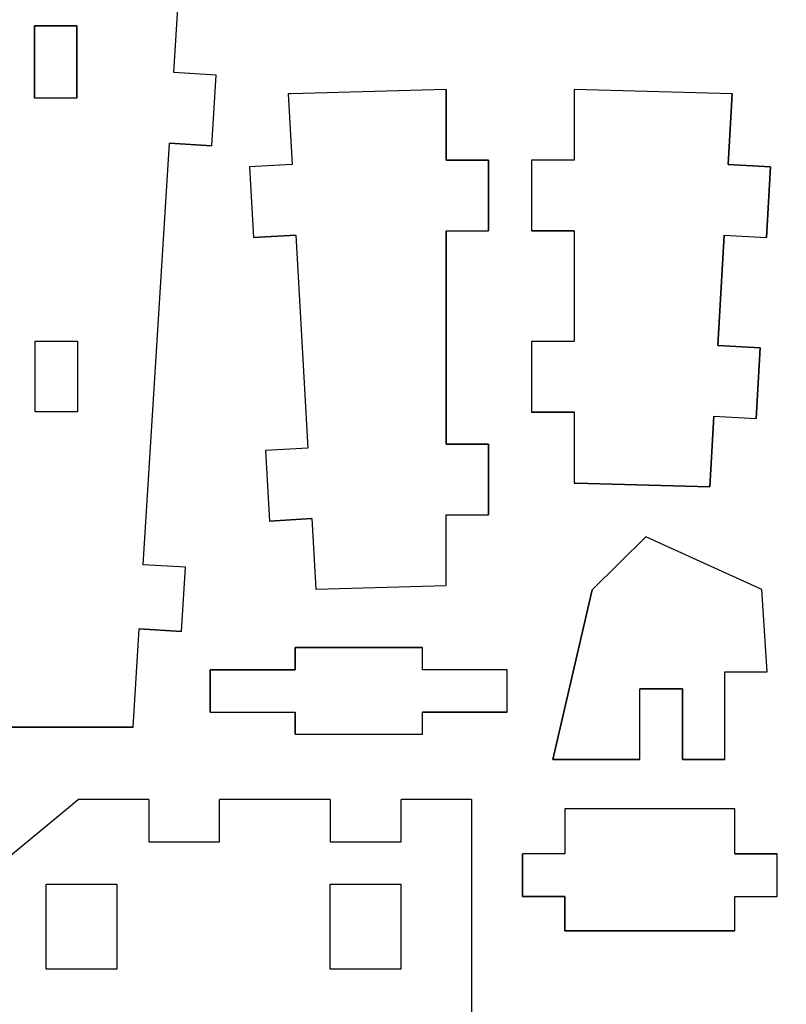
# Model space of a CAD drawing. Extents: x -17.1 to 17.1, y -14.2 to 14.2.
# Tile 27 of 32: x 2.8 to 8.2, y 3.4 to 10.4. Entities that reach past the tile are written whole.
import ezdxf

# ---------------------------------------------------------------- set-up
doc = ezdxf.new("R2010")
doc.units = 0
doc.header["$MEASUREMENT"] = 0
doc.layers.add('CAMADA_1', color=7, linetype='CONTINUOUS')

msp = doc.modelspace()

# ---------------------------------------------------------------- linework, layer by layer
at = {"layer": 'CAMADA_1', "color": 250}
for points, knots in [([(2.6252, 5.35692), (2.6252, 5.35692), (2.59793, 5.70494), (2.59793, 5.70494), (2.59793, 5.70494), (2.59793, 5.70494), (2.29884, 5.68155), (2.29884, 5.68155), (2.29884, 5.68155), (2.29884, 5.68155), (2.25982, 6.18003), (2.25982, 6.18003), (2.25982, 6.18003), (2.25982, 6.18003), (2.55891, 6.20341), (2.55891, 6.20341), (2.55891, 6.20341), (2.55891, 6.20341), (2.33359, 9.08095), (2.33359, 9.08095), (2.33359, 9.08095), (2.33359, 9.08095), (2.03451, 9.05756), (2.03451, 9.05756), (2.03451, 9.05756), (2.03451, 9.05756), (1.99549, 9.55604), (1.99549, 9.55604), (1.99549, 9.55604), (1.99549, 9.55604), (2.29454, 9.57943), (2.29454, 9.57943), (2.29454, 9.57943), (2.29454, 9.57943), (2.06918, 12.45697), (2.06918, 12.45697), (2.06918, 12.45697), (2.06918, 12.45697), (1.77091, 12.43361), (1.77091, 12.43361), (1.77091, 12.43361), (1.77091, 12.43361), (1.73186, 12.93209), (1.73186, 12.93209), (1.73186, 12.93209), (1.73186, 12.93209), (2.03013, 12.95544), (2.03013, 12.95544), (2.03013, 12.95544), (2.03013, 12.95544), (1.99485, 13.40823), (1.99485, 13.40823), (1.99485, 13.40823), (1.99485, 13.40823), (1.99108, 13.45392), (1.99108, 13.45392), (1.99108, 13.45392), (1.99108, 13.45392), (4.11166, 13.90977), (4.11166, 13.90977), (4.11166, 13.90977), (4.11166, 13.90977), (4.0846, 13.47505), (4.0846, 13.47505), (4.0846, 13.47505), (4.0846, 13.47505), (4.38404, 13.45642), (4.38404, 13.45642), (4.38404, 13.45642), (4.38404, 13.45642), (4.353, 12.95738), (4.353, 12.95738), (4.353, 12.95738), (4.353, 12.95738), (4.05356, 12.97601), (4.05356, 12.97601), (4.05356, 12.97601), (4.05356, 12.97601), (3.86754, 9.98579), (3.86754, 9.98579), (3.86754, 9.98579), (3.86754, 9.98579), (4.16698, 9.96717), (4.16698, 9.96717), (4.16698, 9.96717), (4.16698, 9.96717), (4.13593, 9.46813), (4.13593, 9.46813), (4.13593, 9.46813), (4.13593, 9.46813), (3.83649, 9.48675), (3.83649, 9.48675), (3.83649, 9.48675), (3.83649, 9.48675), (3.65111, 6.5067), (3.65111, 6.5067), (3.65111, 6.5067), (3.65111, 6.5067), (3.95055, 6.48807), (3.95055, 6.48807), (3.95055, 6.48807), (3.95055, 6.48807), (3.92233, 6.03475), (3.92233, 6.03475), (3.92233, 6.03475), (3.92233, 6.03475), (3.62292, 6.05338), (3.62292, 6.05338), (3.62292, 6.05338), (3.62292, 6.05338), (3.57995, 5.35692), (3.57995, 5.35692), (3.57995, 5.35692), (3.57995, 5.35692), (2.6252, 5.35692), (2.6252, 5.35692)], [0, 0, 0, 0, 0.0333333, 0.0333333, 0.0333333, 0.0333333, 0.0666667, 0.0666667, 0.0666667, 0.0666667, 0.1, 0.1, 0.1, 0.1, 0.1333333, 0.1333333, 0.1333333, 0.1333333, 0.1666667, 0.1666667, 0.1666667, 0.1666667, 0.2, 0.2, 0.2, 0.2, 0.2333333, 0.2333333, 0.2333333, 0.2333333, 0.2666667, 0.2666667, 0.2666667, 0.2666667, 0.3, 0.3, 0.3, 0.3, 0.3333333, 0.3333333, 0.3333333, 0.3333333, 0.3666667, 0.3666667, 0.3666667, 0.3666667, 0.4, 0.4, 0.4, 0.4, 0.4333333, 0.4333333, 0.4333333, 0.4333333, 0.4666667, 0.4666667, 0.4666667, 0.4666667, 0.5, 0.5, 0.5, 0.5, 0.5333333, 0.5333333, 0.5333333, 0.5333333, 0.5666667, 0.5666667, 0.5666667, 0.5666667, 0.6, 0.6, 0.6, 0.6, 0.6333333, 0.6333333, 0.6333333, 0.6333333, 0.6666667, 0.6666667, 0.6666667, 0.6666667, 0.7, 0.7, 0.7, 0.7, 0.7333333, 0.7333333, 0.7333333, 0.7333333, 0.7666667, 0.7666667, 0.7666667, 0.7666667, 0.8, 0.8, 0.8, 0.8, 0.8333333, 0.8333333, 0.8333333, 0.8333333, 0.8666667, 0.8666667, 0.8666667, 0.8666667, 0.9, 0.9, 0.9, 0.9, 0.9333333, 0.9333333, 0.9333333, 0.9333333, 1, 1, 1, 1]), ([(8.77729, 7.5989), (8.77729, 7.5989), (8.95287, 8.10143), (8.95287, 8.10143), (8.95287, 8.10143), (8.95287, 8.10143), (9.10283, 8.10566), (9.10283, 8.10566), (9.10283, 8.10566), (9.10283, 8.10566), (9.05662, 9.75201), (9.05662, 9.75201), (9.05662, 9.75201), (9.05662, 9.75201), (8.88633, 9.74721), (8.88633, 9.74721), (8.88633, 9.74721), (8.88633, 9.74721), (8.73019, 12.52562), (8.73019, 12.52562), (8.73019, 12.52562), (8.73019, 12.52562), (8.25938, 13.09352), (8.25938, 13.09352), (8.25938, 13.09352), (8.25938, 13.09352), (7.95775, 13.72171), (7.95775, 13.72171), (7.95775, 13.72171), (7.95775, 13.72171), (8.35946, 13.90974), (8.35946, 13.90974), (8.35946, 13.90974), (8.35946, 13.90974), (9.48669, 12.54685), (9.48669, 12.54685), (9.48669, 12.54685), (9.48669, 12.54685), (9.82666, 12.55638), (9.82666, 12.55638), (9.82666, 12.55638), (9.82666, 12.55638), (9.82666, 11.3248), (9.82666, 11.3248), (9.82666, 11.3248), (9.82666, 11.3248), (10.12666, 11.3248), (10.12666, 11.3248), (10.12666, 11.3248), (10.12666, 11.3248), (10.12666, 11.02479), (10.12666, 11.02479), (10.12666, 11.02479), (10.12666, 11.02479), (9.82666, 11.02479), (9.82666, 11.02479), (9.82666, 11.02479), (9.82666, 11.02479), (9.82666, 9.7736), (9.82666, 9.7736), (9.82666, 9.7736), (9.82666, 9.7736), (9.65637, 9.76883), (9.65637, 9.76883), (9.65637, 9.76883), (9.65637, 9.76883), (9.70259, 8.12249), (9.70259, 8.12249), (9.70259, 8.12249), (9.70259, 8.12249), (9.85252, 8.12669), (9.85252, 8.12669), (9.85252, 8.12669), (9.85252, 8.12669), (10.14346, 7.62077), (10.14346, 7.62077), (10.14346, 7.62077), (10.14346, 7.62077), (9.88025, 7.4913), (9.88025, 7.4913), (9.88025, 7.4913), (9.88025, 7.4913), (9.87418, 7.48834), (9.87418, 7.48834), (9.87418, 7.48834), (9.87418, 7.48834), (9.9785, 7.27515), (9.9785, 7.27515), (9.9785, 7.27515), (9.9785, 7.27515), (9.70887, 7.14364), (9.70887, 7.14364), (9.70887, 7.14364), (9.70887, 7.14364), (9.87644, 6.8), (9.87644, 6.8), (9.87644, 6.8), (9.87644, 6.8), (9.05369, 6.39875), (9.05369, 6.39875), (9.05369, 6.39875), (9.05369, 6.39875), (8.77729, 7.5989), (8.77729, 7.5989)], [0, 0, 0, 0, 0.037037, 0.037037, 0.037037, 0.037037, 0.0740741, 0.0740741, 0.0740741, 0.0740741, 0.1111111, 0.1111111, 0.1111111, 0.1111111, 0.1481481, 0.1481481, 0.1481481, 0.1481481, 0.1851852, 0.1851852, 0.1851852, 0.1851852, 0.2222222, 0.2222222, 0.2222222, 0.2222222, 0.2592593, 0.2592593, 0.2592593, 0.2592593, 0.2962963, 0.2962963, 0.2962963, 0.2962963, 0.3333333, 0.3333333, 0.3333333, 0.3333333, 0.3703704, 0.3703704, 0.3703704, 0.3703704, 0.4074074, 0.4074074, 0.4074074, 0.4074074, 0.4444444, 0.4444444, 0.4444444, 0.4444444, 0.4814815, 0.4814815, 0.4814815, 0.4814815, 0.5185185, 0.5185185, 0.5185185, 0.5185185, 0.5555556, 0.5555556, 0.5555556, 0.5555556, 0.5925926, 0.5925926, 0.5925926, 0.5925926, 0.6296296, 0.6296296, 0.6296296, 0.6296296, 0.6666667, 0.6666667, 0.6666667, 0.6666667, 0.7037037, 0.7037037, 0.7037037, 0.7037037, 0.7407407, 0.7407407, 0.7407407, 0.7407407, 0.7777778, 0.7777778, 0.7777778, 0.7777778, 0.8148148, 0.8148148, 0.8148148, 0.8148148, 0.8518519, 0.8518519, 0.8518519, 0.8518519, 0.8888889, 0.8888889, 0.8888889, 0.8888889, 0.9259259, 0.9259259, 0.9259259, 0.9259259, 1, 1, 1, 1]), ([(2.88248, 10.31596), (2.88248, 10.31596), (2.88248, 9.80563), (2.88248, 9.80563), (2.88248, 9.80563), (2.88248, 9.80563), (3.18156, 9.80563), (3.18156, 9.80563), (3.18156, 9.80563), (3.18156, 9.80563), (3.18156, 10.31596), (3.18156, 10.31596), (3.18156, 10.31596), (3.18156, 10.31596), (2.88248, 10.31596), (2.88248, 10.31596)], [0, 0, 0, 0, 0.2, 0.2, 0.2, 0.2, 0.4, 0.4, 0.4, 0.4, 0.6, 0.6, 0.6, 0.6, 1, 1, 1, 1]), ([(6.09057, 6.85863), (6.09057, 6.85863), (5.79057, 6.85863), (5.79057, 6.85863), (5.79057, 6.85863), (5.79057, 6.85863), (5.79057, 6.35864), (5.79057, 6.35864), (5.79057, 6.35864), (5.79057, 6.35864), (4.87094, 6.33285), (4.87094, 6.33285), (4.87094, 6.33285), (4.87094, 6.33285), (4.8429, 6.83203), (4.8429, 6.83203), (4.8429, 6.83203), (4.8429, 6.83203), (4.54336, 6.8152), (4.54336, 6.8152), (4.54336, 6.8152), (4.54336, 6.8152), (4.51531, 7.31442), (4.51531, 7.31442), (4.51531, 7.31442), (4.51531, 7.31442), (4.81485, 7.33125), (4.81485, 7.33125), (4.81485, 7.33125), (4.81485, 7.33125), (4.73022, 8.83694), (4.73022, 8.83694), (4.73022, 8.83694), (4.73022, 8.83694), (4.43071, 8.82011), (4.43071, 8.82011), (4.43071, 8.82011), (4.43071, 8.82011), (4.40267, 9.31932), (4.40267, 9.31932), (4.40267, 9.31932), (4.40267, 9.31932), (4.70218, 9.33615), (4.70218, 9.33615), (4.70218, 9.33615), (4.70218, 9.33615), (4.67413, 9.83537), (4.67413, 9.83537), (4.67413, 9.83537), (4.67413, 9.83537), (4.6941, 9.8365), (4.6941, 9.8365), (4.6941, 9.8365), (4.6941, 9.8365), (5.79057, 9.86673), (5.79057, 9.86673), (5.79057, 9.86673), (5.79057, 9.86673), (5.79057, 9.36674), (5.79057, 9.36674), (5.79057, 9.36674), (5.79057, 9.36674), (6.09057, 9.36674), (6.09057, 9.36674), (6.09057, 9.36674), (6.09057, 9.36674), (6.09057, 8.86671), (6.09057, 8.86671), (6.09057, 8.86671), (6.09057, 8.86671), (5.79057, 8.86671), (5.79057, 8.86671), (5.79057, 8.86671), (5.79057, 8.86671), (5.79057, 7.35866), (5.79057, 7.35866), (5.79057, 7.35866), (5.79057, 7.35866), (6.09057, 7.35866), (6.09057, 7.35866), (6.09057, 7.35866), (6.09057, 7.35866), (6.09057, 6.85863), (6.09057, 6.85863)], [0, 0, 0, 0, 0.0454545, 0.0454545, 0.0454545, 0.0454545, 0.0909091, 0.0909091, 0.0909091, 0.0909091, 0.1363636, 0.1363636, 0.1363636, 0.1363636, 0.1818182, 0.1818182, 0.1818182, 0.1818182, 0.2272727, 0.2272727, 0.2272727, 0.2272727, 0.2727273, 0.2727273, 0.2727273, 0.2727273, 0.3181818, 0.3181818, 0.3181818, 0.3181818, 0.3636364, 0.3636364, 0.3636364, 0.3636364, 0.4090909, 0.4090909, 0.4090909, 0.4090909, 0.4545455, 0.4545455, 0.4545455, 0.4545455, 0.5, 0.5, 0.5, 0.5, 0.5454545, 0.5454545, 0.5454545, 0.5454545, 0.5909091, 0.5909091, 0.5909091, 0.5909091, 0.6363636, 0.6363636, 0.6363636, 0.6363636, 0.6818182, 0.6818182, 0.6818182, 0.6818182, 0.7272727, 0.7272727, 0.7272727, 0.7272727, 0.7727273, 0.7727273, 0.7727273, 0.7727273, 0.8181818, 0.8181818, 0.8181818, 0.8181818, 0.8636364, 0.8636364, 0.8636364, 0.8636364, 0.9090909, 0.9090909, 0.9090909, 0.9090909, 1, 1, 1, 1]), ([(7.65545, 7.05696), (7.65545, 7.05696), (6.70514, 7.08395), (6.70514, 7.08395), (6.70514, 7.08395), (6.70514, 7.08395), (6.69516, 7.08395), (6.69516, 7.08395), (6.69516, 7.08395), (6.69516, 7.08395), (6.69516, 7.58394), (6.69516, 7.58394), (6.69516, 7.58394), (6.69516, 7.58394), (6.39516, 7.58394), (6.39516, 7.58394), (6.39516, 7.58394), (6.39516, 7.58394), (6.39516, 8.08393), (6.39516, 8.08393), (6.39516, 8.08393), (6.39516, 8.08393), (6.69516, 8.08393), (6.69516, 8.08393), (6.69516, 8.08393), (6.69516, 8.08393), (6.69516, 8.86671), (6.69516, 8.86671), (6.69516, 8.86671), (6.69516, 8.86671), (6.39516, 8.86671), (6.39516, 8.86671), (6.39516, 8.86671), (6.39516, 8.86671), (6.39516, 9.36674), (6.39516, 9.36674), (6.39516, 9.36674), (6.39516, 9.36674), (6.69516, 9.36674), (6.69516, 9.36674), (6.69516, 9.36674), (6.69516, 9.36674), (6.69516, 9.86673), (6.69516, 9.86673), (6.69516, 9.86673), (6.69516, 9.86673), (7.81159, 9.83537), (7.81159, 9.83537), (7.81159, 9.83537), (7.81159, 9.83537), (7.78355, 9.33615), (7.78355, 9.33615), (7.78355, 9.33615), (7.78355, 9.33615), (8.08306, 9.31932), (8.08306, 9.31932), (8.08306, 9.31932), (8.08306, 9.31932), (8.05501, 8.82011), (8.05501, 8.82011), (8.05501, 8.82011), (8.05501, 8.82011), (7.7555, 8.83694), (7.7555, 8.83694), (7.7555, 8.83694), (7.7555, 8.83694), (7.71158, 8.05539), (7.71158, 8.05539), (7.71158, 8.05539), (7.71158, 8.05539), (8.01109, 8.03856), (8.01109, 8.03856), (8.01109, 8.03856), (8.01109, 8.03856), (7.98304, 7.53935), (7.98304, 7.53935), (7.98304, 7.53935), (7.98304, 7.53935), (7.68354, 7.55618), (7.68354, 7.55618), (7.68354, 7.55618), (7.68354, 7.55618), (7.65545, 7.05696), (7.65545, 7.05696)], [0, 0, 0, 0, 0.0454545, 0.0454545, 0.0454545, 0.0454545, 0.0909091, 0.0909091, 0.0909091, 0.0909091, 0.1363636, 0.1363636, 0.1363636, 0.1363636, 0.1818182, 0.1818182, 0.1818182, 0.1818182, 0.2272727, 0.2272727, 0.2272727, 0.2272727, 0.2727273, 0.2727273, 0.2727273, 0.2727273, 0.3181818, 0.3181818, 0.3181818, 0.3181818, 0.3636364, 0.3636364, 0.3636364, 0.3636364, 0.4090909, 0.4090909, 0.4090909, 0.4090909, 0.4545455, 0.4545455, 0.4545455, 0.4545455, 0.5, 0.5, 0.5, 0.5, 0.5454545, 0.5454545, 0.5454545, 0.5454545, 0.5909091, 0.5909091, 0.5909091, 0.5909091, 0.6363636, 0.6363636, 0.6363636, 0.6363636, 0.6818182, 0.6818182, 0.6818182, 0.6818182, 0.7272727, 0.7272727, 0.7272727, 0.7272727, 0.7727273, 0.7727273, 0.7727273, 0.7727273, 0.8181818, 0.8181818, 0.8181818, 0.8181818, 0.8636364, 0.8636364, 0.8636364, 0.8636364, 0.9090909, 0.9090909, 0.9090909, 0.9090909, 1, 1, 1, 1]), ([(3.18703, 8.08774), (3.18703, 8.08774), (2.88699, 8.08774), (2.88699, 8.08774), (2.88699, 8.08774), (2.88699, 8.08774), (2.88699, 7.58775), (2.88699, 7.58775), (2.88699, 7.58775), (2.88699, 7.58775), (3.18703, 7.58775), (3.18703, 7.58775), (3.18703, 7.58775), (3.18703, 7.58775), (3.18703, 8.08774), (3.18703, 8.08774)], [0, 0, 0, 0, 0.2, 0.2, 0.2, 0.2, 0.4, 0.4, 0.4, 0.4, 0.6, 0.6, 0.6, 0.6, 1, 1, 1, 1]), ([(7.76058, 5.74833), (7.76058, 5.74833), (7.76058, 5.12864), (7.76058, 5.12864), (7.76058, 5.12864), (7.76058, 5.12864), (7.46058, 5.12878), (7.46058, 5.12878), (7.46058, 5.12878), (7.46058, 5.12878), (7.46083, 5.6287), (7.46083, 5.6287), (7.46083, 5.6287), (7.46083, 5.6287), (7.16104, 5.62888), (7.16104, 5.62888), (7.16104, 5.62888), (7.16104, 5.62888), (7.16079, 5.12896), (7.16079, 5.12896), (7.16079, 5.12896), (7.16079, 5.12896), (6.54519, 5.12924), (6.54519, 5.12924), (6.54519, 5.12924), (6.54519, 5.12924), (6.82343, 6.32897), (6.82343, 6.32897), (6.82343, 6.32897), (6.82343, 6.32897), (7.20171, 6.70351), (7.20171, 6.70351), (7.20171, 6.70351), (7.20171, 6.70351), (8.02121, 6.33147), (8.02121, 6.33147), (8.02121, 6.33147), (8.02121, 6.33147), (8.06058, 5.74819), (8.06058, 5.74819), (8.06058, 5.74819), (8.06058, 5.74819), (7.76058, 5.74833), (7.76058, 5.74833)], [0, 0, 0, 0, 0.0833333, 0.0833333, 0.0833333, 0.0833333, 0.1666667, 0.1666667, 0.1666667, 0.1666667, 0.25, 0.25, 0.25, 0.25, 0.3333333, 0.3333333, 0.3333333, 0.3333333, 0.4166667, 0.4166667, 0.4166667, 0.4166667, 0.5, 0.5, 0.5, 0.5, 0.5833333, 0.5833333, 0.5833333, 0.5833333, 0.6666667, 0.6666667, 0.6666667, 0.6666667, 0.75, 0.75, 0.75, 0.75, 0.8333333, 0.8333333, 0.8333333, 0.8333333, 1, 1, 1, 1]), ([(4.12341, 5.46417), (4.12341, 5.46417), (4.12341, 5.76414), (4.12341, 5.76414), (4.12341, 5.76414), (4.12341, 5.76414), (4.72341, 5.76414), (4.72341, 5.76414), (4.72341, 5.76414), (4.72341, 5.76414), (4.72341, 5.92024), (4.72341, 5.92024), (4.72341, 5.92024), (4.72341, 5.92024), (5.62342, 5.92024), (5.62342, 5.92024), (5.62342, 5.92024), (5.62342, 5.92024), (5.62342, 5.76414), (5.62342, 5.76414), (5.62342, 5.76414), (5.62342, 5.76414), (6.22342, 5.76414), (6.22342, 5.76414), (6.22342, 5.76414), (6.22342, 5.76414), (6.22342, 5.46413), (6.22342, 5.46413), (6.22342, 5.46413), (6.22342, 5.46413), (5.62342, 5.46413), (5.62342, 5.46413), (5.62342, 5.46413), (5.62342, 5.46413), (5.62342, 5.30803), (5.62342, 5.30803), (5.62342, 5.30803), (5.62342, 5.30803), (4.72341, 5.30803), (4.72341, 5.30803), (4.72341, 5.30803), (4.72341, 5.30803), (4.72341, 5.46417), (4.72341, 5.46417), (4.72341, 5.46417), (4.72341, 5.46417), (4.12341, 5.46417), (4.12341, 5.46417)], [0, 0, 0, 0, 0.0769231, 0.0769231, 0.0769231, 0.0769231, 0.1538462, 0.1538462, 0.1538462, 0.1538462, 0.2307692, 0.2307692, 0.2307692, 0.2307692, 0.3076923, 0.3076923, 0.3076923, 0.3076923, 0.3846154, 0.3846154, 0.3846154, 0.3846154, 0.4615385, 0.4615385, 0.4615385, 0.4615385, 0.5384615, 0.5384615, 0.5384615, 0.5384615, 0.6153846, 0.6153846, 0.6153846, 0.6153846, 0.6923077, 0.6923077, 0.6923077, 0.6923077, 0.7692308, 0.7692308, 0.7692308, 0.7692308, 0.8461538, 0.8461538, 0.8461538, 0.8461538, 1, 1, 1, 1]), ([(6.33056, 4.16143), (6.33056, 4.16143), (6.33056, 4.46143), (6.33056, 4.46143), (6.33056, 4.46143), (6.33056, 4.46143), (6.63056, 4.46143), (6.63056, 4.46143), (6.63056, 4.46143), (6.63056, 4.46143), (6.63056, 4.78144), (6.63056, 4.78144), (6.63056, 4.78144), (6.63056, 4.78144), (7.83061, 4.78144), (7.83061, 4.78144), (7.83061, 4.78144), (7.83061, 4.78144), (7.83061, 4.46143), (7.83061, 4.46143), (7.83061, 4.46143), (7.83061, 4.46143), (8.13058, 4.46143), (8.13058, 4.46143), (8.13058, 4.46143), (8.13058, 4.46143), (8.13058, 4.16143), (8.13058, 4.16143), (8.13058, 4.16143), (8.13058, 4.16143), (7.83061, 4.16143), (7.83061, 4.16143), (7.83061, 4.16143), (7.83061, 4.16143), (7.83061, 3.91865), (7.83061, 3.91865), (7.83061, 3.91865), (7.83061, 3.91865), (6.63056, 3.91865), (6.63056, 3.91865), (6.63056, 3.91865), (6.63056, 3.91865), (6.63056, 4.16143), (6.63056, 4.16143), (6.63056, 4.16143), (6.63056, 4.16143), (6.33056, 4.16143), (6.33056, 4.16143)], [0, 0, 0, 0, 0.0769231, 0.0769231, 0.0769231, 0.0769231, 0.1538462, 0.1538462, 0.1538462, 0.1538462, 0.2307692, 0.2307692, 0.2307692, 0.2307692, 0.3076923, 0.3076923, 0.3076923, 0.3076923, 0.3846154, 0.3846154, 0.3846154, 0.3846154, 0.4615385, 0.4615385, 0.4615385, 0.4615385, 0.5384615, 0.5384615, 0.5384615, 0.5384615, 0.6153846, 0.6153846, 0.6153846, 0.6153846, 0.6923077, 0.6923077, 0.6923077, 0.6923077, 0.7692308, 0.7692308, 0.7692308, 0.7692308, 0.8461538, 0.8461538, 0.8461538, 0.8461538, 1, 1, 1, 1])]:
    msp.add_open_spline(points, degree=3, knots=knots, dxfattribs=at)
for points in [[(3.86754, 9.98579), (3.86754, 9.98579), (4.05356, 12.97601), (4.05356, 12.97601)], [(3.18156, 10.31596), (3.18156, 10.31596), (2.88248, 10.31596), (2.88248, 10.31596)], [(2.88248, 10.31596), (2.88248, 10.31596), (2.88248, 9.80563), (2.88248, 9.80563)], [(3.18156, 9.80563), (3.18156, 9.80563), (3.18156, 10.31596), (3.18156, 10.31596)], [(4.16698, 9.96717), (4.16698, 9.96717), (3.86754, 9.98579), (3.86754, 9.98579)], [(4.13593, 9.46813), (4.13593, 9.46813), (4.16698, 9.96717), (4.16698, 9.96717)], [(4.6941, 9.8365), (4.6941, 9.8365), (4.67413, 9.83537), (4.67413, 9.83537)], [(4.67413, 9.83537), (4.67413, 9.83537), (4.70218, 9.33615), (4.70218, 9.33615)], [(5.79057, 9.86673), (5.79057, 9.86673), (4.6941, 9.8365), (4.6941, 9.8365)], [(5.79057, 9.86673), (5.79057, 9.86673), (5.79057, 9.36674), (5.79057, 9.36674)], [(7.81159, 9.83537), (7.81159, 9.83537), (6.69516, 9.86673), (6.69516, 9.86673)], [(6.69516, 9.86673), (6.69516, 9.86673), (6.69516, 9.36674), (6.69516, 9.36674)], [(7.81159, 9.83537), (7.81159, 9.83537), (7.78355, 9.33615), (7.78355, 9.33615)], [(3.18156, 9.80563), (3.18156, 9.80563), (2.88248, 9.80563), (2.88248, 9.80563)], [(3.65111, 6.5067), (3.65111, 6.5067), (3.83649, 9.48675), (3.83649, 9.48675)], [(4.13593, 9.46813), (4.13593, 9.46813), (3.83649, 9.48675), (3.83649, 9.48675)], [(4.70218, 9.33615), (4.70218, 9.33615), (4.40267, 9.31932), (4.40267, 9.31932)], [(5.79057, 9.36674), (5.79057, 9.36674), (6.09057, 9.36674), (6.09057, 9.36674)], [(6.09057, 9.36674), (6.09057, 9.36674), (6.09057, 8.86671), (6.09057, 8.86671)], [(6.39516, 9.36674), (6.39516, 9.36674), (6.39516, 8.86671), (6.39516, 8.86671)], [(6.69516, 9.36674), (6.69516, 9.36674), (6.39516, 9.36674), (6.39516, 9.36674)], [(7.78355, 9.33615), (7.78355, 9.33615), (8.08306, 9.31932), (8.08306, 9.31932)], [(4.40267, 9.31932), (4.40267, 9.31932), (4.43071, 8.82011), (4.43071, 8.82011)], [(8.08306, 9.31932), (8.08306, 9.31932), (8.05501, 8.82011), (8.05501, 8.82011)], [(5.79057, 8.86671), (5.79057, 8.86671), (5.79057, 7.35866), (5.79057, 7.35866)], [(5.79057, 8.86671), (5.79057, 8.86671), (6.09057, 8.86671), (6.09057, 8.86671)], [(6.69516, 8.86671), (6.69516, 8.86671), (6.39516, 8.86671), (6.39516, 8.86671)], [(6.69516, 8.86671), (6.69516, 8.86671), (6.69516, 8.08393), (6.69516, 8.08393)], [(4.73022, 8.83694), (4.73022, 8.83694), (4.43071, 8.82011), (4.43071, 8.82011)], [(4.73022, 8.83694), (4.73022, 8.83694), (4.81485, 7.33125), (4.81485, 7.33125)], [(7.7555, 8.83694), (7.7555, 8.83694), (7.71158, 8.05539), (7.71158, 8.05539)], [(7.7555, 8.83694), (7.7555, 8.83694), (8.05501, 8.82011), (8.05501, 8.82011)], [(2.88699, 8.08774), (2.88699, 8.08774), (3.18703, 8.08774), (3.18703, 8.08774)], [(2.88699, 7.58775), (2.88699, 7.58775), (2.88699, 8.08774), (2.88699, 8.08774)], [(3.18703, 8.08774), (3.18703, 8.08774), (3.18703, 7.58775), (3.18703, 7.58775)], [(6.39516, 8.08393), (6.39516, 8.08393), (6.39516, 7.58394), (6.39516, 7.58394)], [(6.69516, 8.08393), (6.69516, 8.08393), (6.39516, 8.08393), (6.39516, 8.08393)], [(7.71158, 8.05539), (7.71158, 8.05539), (8.01109, 8.03856), (8.01109, 8.03856)], [(8.01109, 8.03856), (8.01109, 8.03856), (7.98304, 7.53935), (7.98304, 7.53935)], [(3.18703, 7.58775), (3.18703, 7.58775), (2.88699, 7.58775), (2.88699, 7.58775)], [(6.69516, 7.58394), (6.69516, 7.58394), (6.39516, 7.58394), (6.39516, 7.58394)], [(6.69516, 7.58394), (6.69516, 7.58394), (6.69516, 7.08395), (6.69516, 7.08395)], [(7.68354, 7.55618), (7.68354, 7.55618), (7.65545, 7.05696), (7.65545, 7.05696)], [(7.68354, 7.55618), (7.68354, 7.55618), (7.98304, 7.53935), (7.98304, 7.53935)], [(4.81485, 7.33125), (4.81485, 7.33125), (4.51531, 7.31442), (4.51531, 7.31442)], [(4.51531, 7.31442), (4.51531, 7.31442), (4.54336, 6.8152), (4.54336, 6.8152)], [(5.79057, 7.35866), (5.79057, 7.35866), (6.09057, 7.35866), (6.09057, 7.35866)], [(6.09057, 7.35866), (6.09057, 7.35866), (6.09057, 6.85863), (6.09057, 6.85863)], [(6.70514, 7.08395), (6.70514, 7.08395), (6.69516, 7.08395), (6.69516, 7.08395)], [(7.65545, 7.05696), (7.65545, 7.05696), (6.70514, 7.08395), (6.70514, 7.08395)], [(4.8429, 6.83203), (4.8429, 6.83203), (4.54336, 6.8152), (4.54336, 6.8152)], [(4.8429, 6.83203), (4.8429, 6.83203), (4.87094, 6.33285), (4.87094, 6.33285)], [(5.79057, 6.35864), (5.79057, 6.35864), (5.79057, 6.85863), (5.79057, 6.85863)], [(5.79057, 6.85863), (5.79057, 6.85863), (6.09057, 6.85863), (6.09057, 6.85863)], [(7.20171, 6.70351), (7.20171, 6.70351), (6.82343, 6.32897), (6.82343, 6.32897)], [(8.02121, 6.33147), (8.02121, 6.33147), (7.20171, 6.70351), (7.20171, 6.70351)], [(3.95055, 6.48807), (3.95055, 6.48807), (3.65111, 6.5067), (3.65111, 6.5067)], [(3.92233, 6.03475), (3.92233, 6.03475), (3.95055, 6.48807), (3.95055, 6.48807)], [(4.87094, 6.33285), (4.87094, 6.33285), (5.79057, 6.35864), (5.79057, 6.35864)], [(6.54519, 5.12924), (6.54519, 5.12924), (6.82343, 6.32897), (6.82343, 6.32897)], [(8.06058, 5.74819), (8.06058, 5.74819), (8.02121, 6.33147), (8.02121, 6.33147)], [(3.57995, 5.35692), (3.57995, 5.35692), (3.62292, 6.05338), (3.62292, 6.05338)], [(3.92233, 6.03475), (3.92233, 6.03475), (3.62292, 6.05338), (3.62292, 6.05338)], [(4.72341, 5.92024), (4.72341, 5.92024), (5.62342, 5.92024), (5.62342, 5.92024)], [(4.72341, 5.76414), (4.72341, 5.76414), (4.72341, 5.92024), (4.72341, 5.92024)], [(5.62342, 5.76414), (5.62342, 5.76414), (5.62342, 5.92024), (5.62342, 5.92024)], [(4.12341, 5.46417), (4.12341, 5.46417), (4.12341, 5.76414), (4.12341, 5.76414)], [(4.12341, 5.76414), (4.12341, 5.76414), (4.72341, 5.76414), (4.72341, 5.76414)], [(6.22342, 5.76414), (6.22342, 5.76414), (5.62342, 5.76414), (5.62342, 5.76414)], [(6.22342, 5.46413), (6.22342, 5.46413), (6.22342, 5.76414), (6.22342, 5.76414)], [(7.76058, 5.12864), (7.76058, 5.12864), (7.76058, 5.74833), (7.76058, 5.74833)], [(7.76058, 5.74833), (7.76058, 5.74833), (8.06058, 5.74819), (8.06058, 5.74819)], [(7.16079, 5.12896), (7.16079, 5.12896), (7.16104, 5.62888), (7.16104, 5.62888)], [(7.46083, 5.6287), (7.46083, 5.6287), (7.16104, 5.62888), (7.16104, 5.62888)], [(7.46058, 5.12878), (7.46058, 5.12878), (7.46083, 5.6287), (7.46083, 5.6287)], [(4.12341, 5.46417), (4.12341, 5.46417), (4.72341, 5.46417), (4.72341, 5.46417)], [(4.72341, 5.30803), (4.72341, 5.30803), (4.72341, 5.46417), (4.72341, 5.46417)], [(5.62342, 5.30803), (5.62342, 5.30803), (5.62342, 5.46413), (5.62342, 5.46413)], [(6.22342, 5.46413), (6.22342, 5.46413), (5.62342, 5.46413), (5.62342, 5.46413)], [(3.57995, 5.35692), (3.57995, 5.35692), (2.6252, 5.35692), (2.6252, 5.35692)], [(4.72341, 5.30803), (4.72341, 5.30803), (5.62342, 5.30803), (5.62342, 5.30803)], [(7.16079, 5.12896), (7.16079, 5.12896), (6.54519, 5.12924), (6.54519, 5.12924)], [(7.76058, 5.12864), (7.76058, 5.12864), (7.46058, 5.12878), (7.46058, 5.12878)], [(2.46482, 4.24751), (2.46482, 4.24751), (3.19013, 4.84751), (3.19013, 4.84751)], [(3.69013, 4.84758), (3.69013, 4.84758), (3.19013, 4.84751), (3.19013, 4.84751)], [(3.69013, 4.84758), (3.69013, 4.84758), (3.69013, 4.54751), (3.69013, 4.54751)], [(4.19012, 4.54751), (4.19012, 4.54751), (4.19012, 4.84758), (4.19012, 4.84758)], [(4.9729, 4.84751), (4.9729, 4.84751), (4.19012, 4.84758), (4.19012, 4.84758)], [(4.9729, 4.84751), (4.9729, 4.84751), (4.9729, 4.54751), (4.9729, 4.54751)], [(5.97154, 4.84751), (5.97154, 4.84751), (5.47292, 4.84758), (5.47292, 4.84758)], [(5.47292, 4.54751), (5.47292, 4.54751), (5.47292, 4.84758), (5.47292, 4.84758)], [(5.97154, 4.84751), (5.97154, 4.84751), (5.97154, 3.0475), (5.97154, 3.0475)], [(6.63056, 4.78144), (6.63056, 4.78144), (6.63056, 4.46143), (6.63056, 4.46143)], [(7.83061, 4.78144), (7.83061, 4.78144), (6.63056, 4.78144), (6.63056, 4.78144)], [(7.83061, 4.46143), (7.83061, 4.46143), (7.83061, 4.78144), (7.83061, 4.78144)], [(3.69013, 4.54751), (3.69013, 4.54751), (4.19012, 4.54751), (4.19012, 4.54751)], [(4.9729, 4.54751), (4.9729, 4.54751), (5.47292, 4.54751), (5.47292, 4.54751)], [(6.33056, 4.16143), (6.33056, 4.16143), (6.33056, 4.46143), (6.33056, 4.46143)], [(6.63056, 4.46143), (6.63056, 4.46143), (6.33056, 4.46143), (6.33056, 4.46143)], [(7.83061, 4.46143), (7.83061, 4.46143), (8.13058, 4.46143), (8.13058, 4.46143)], [(8.13058, 4.16143), (8.13058, 4.16143), (8.13058, 4.46143), (8.13058, 4.46143)], [(2.96478, 4.24747), (2.96478, 4.24747), (3.46477, 4.24751), (3.46477, 4.24751)], [(2.96478, 3.64747), (2.96478, 3.64747), (2.96478, 4.24747), (2.96478, 4.24747)], [(3.46477, 4.24751), (3.46477, 4.24751), (3.46477, 3.6475), (3.46477, 3.6475)], [(4.97145, 4.24761), (4.97145, 4.24761), (5.09785, 4.24761), (5.09785, 4.24761)], [(4.97145, 3.64761), (4.97145, 3.64761), (4.97145, 4.24761), (4.97145, 4.24761)], [(5.09785, 4.24761), (5.09785, 4.24761), (5.17253, 4.24761), (5.17253, 4.24761)], [(5.17253, 4.24761), (5.17253, 4.24761), (5.47141, 4.24765), (5.47141, 4.24765)], [(5.47141, 4.24765), (5.47141, 4.24765), (5.47144, 3.79867), (5.47144, 3.79867)], [(6.63056, 4.16143), (6.63056, 4.16143), (6.33056, 4.16143), (6.33056, 4.16143)], [(6.63056, 3.91865), (6.63056, 3.91865), (6.63056, 4.16143), (6.63056, 4.16143)], [(7.83061, 3.91865), (7.83061, 3.91865), (7.83061, 4.16143), (7.83061, 4.16143)], [(7.83061, 4.16143), (7.83061, 4.16143), (8.13058, 4.16143), (8.13058, 4.16143)], [(7.83061, 3.91865), (7.83061, 3.91865), (6.63056, 3.91865), (6.63056, 3.91865)], [(5.47144, 3.79867), (5.47144, 3.79867), (5.47144, 3.64765), (5.47144, 3.64765)], [(3.46477, 3.6475), (3.46477, 3.6475), (2.96478, 3.64747), (2.96478, 3.64747)], [(5.34786, 3.64761), (5.34786, 3.64761), (4.97145, 3.64761), (4.97145, 3.64761)], [(5.47144, 3.64765), (5.47144, 3.64765), (5.34786, 3.64761), (5.34786, 3.64761)]]:
    msp.add_open_spline(points, degree=3, dxfattribs=at)

doc.saveas('drawing.dxf')
